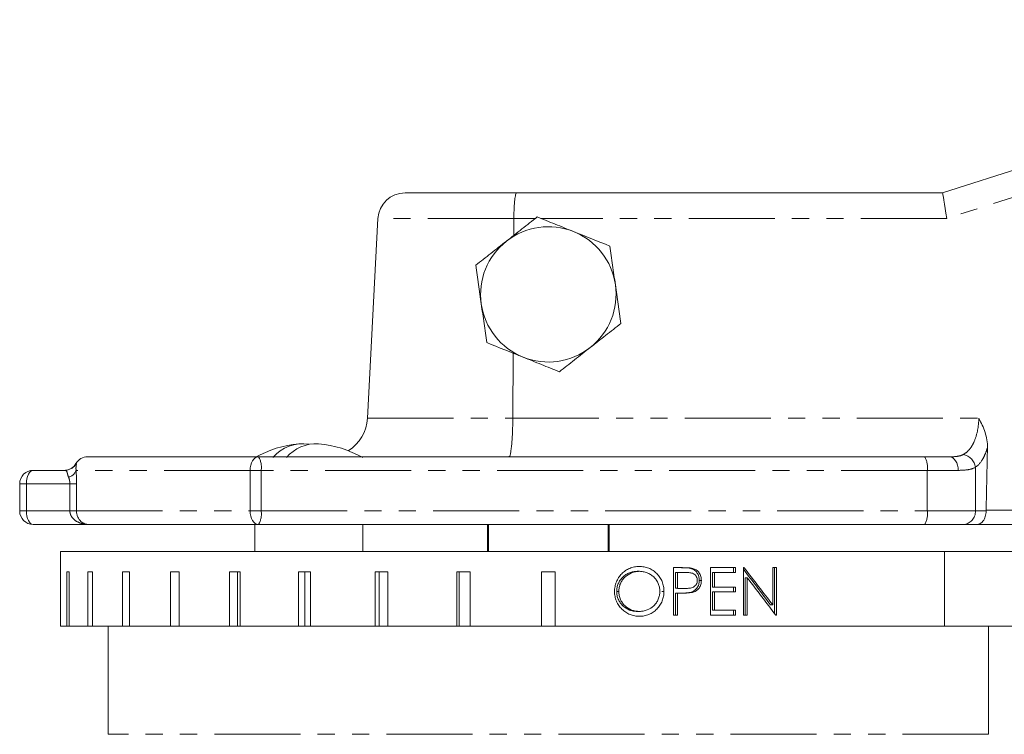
# Model space of a CAD drawing. Header units: millimetres. Extents: x -21 to 335, y -21 to 379.
# Tile 25 of 30: x 8 to 81, y 318 to 371. Entities that reach past the tile are written whole.
import ezdxf

# ---------------------------------------------------------------- set-up
doc = ezdxf.new("R2010")
doc.units = ezdxf.units.MM
doc.linetypes.add('PHANTOM', pattern=[12.7, 6.35, -1.27, 1.27, -1.27, 1.27, -1.27])

msp = doc.modelspace()

# ---------------------------------------------------------------- linework, layer by layer
at = {"color": 8, "linetype": 'PHANTOM', "lineweight": 0}
for p, q in [((122.439, 370.98), (76.663, 356.295)), ((44.706, 356.295), (34.675, 356.295)), ((46.292, 356.295), (44.706, 356.295)), ((76.663, 356.295), (46.708, 356.295)), ((33.901, 341.533), (44.628, 341.533)), ((44.628, 341.533), (79.028, 341.533)), ((12.384, 338.19), (12.409, 338.19)), ((25.234, 337.69), (12.395, 337.69)), ((25.234, 334.69), (25.234, 337.69)), ((25.234, 337.69), (26.052, 337.69)), ((26.052, 337.69), (26.052, 334.69)), ((75.217, 337.69), (26.052, 337.69)), ((75.217, 337.69), (75.217, 334.69)), ((77.502, 337.69), (75.217, 337.69)), ((78.775, 337.912), (78.775, 334.69)), ((8.726, 336.69), (8.231, 336.69)), ((11.936, 336.69), (8.726, 336.69)), ((8.726, 336.69), (8.726, 334.69)), ((12.426, 336.69), (11.936, 336.69)), ((11.936, 334.69), (11.936, 336.69)), ((12.426, 336.69), (12.426, 334.69)), ((8.726, 334.69), (8.231, 334.69)), ((8.726, 334.69), (11.936, 334.69)), ((12.426, 334.69), (11.936, 334.69)), ((12.426, 334.69), (25.234, 334.69)), ((25.234, 334.69), (26.052, 334.69)), ((26.052, 334.69), (75.217, 334.69)), ((75.217, 334.69), (78.775, 334.69)), ((78.775, 334.69), (79.564, 334.69)), ((79.565, 334.742), (82.065, 334.742)), ((76.503, 331.69), (76.503, 326.19)), ((79.75, 318.19), (14.75, 318.19))]:
    msp.add_line(p, q, dxfattribs=at)
at = {"color": 7, "linetype": 'Continuous', "lineweight": 15}
for p, q in [((76.35, 358.19), (101.359, 366.213)), ((36.672, 358.19), (44.919, 358.19)), ((44.919, 358.19), (76.35, 358.19)), ((34.675, 356.295), (33.901, 341.533)), ((44.699, 355.045), (44.706, 356.295)), ((44.628, 341.533), (44.654, 346.344)), ((13.25, 338.69), (25.863, 338.69)), ((25.863, 338.69), (75.028, 338.69)), ((75.028, 338.69), (76.856, 338.69)), ((9.231, 337.69), (11.544, 337.69)), ((8.231, 336.69), (8.231, 334.69)), ((13.335, 333.69), (9.231, 333.69)), ((25.863, 333.69), (13.335, 333.69)), ((25.592, 333.69), (25.592, 331.69)), ((75.028, 333.69), (25.863, 333.69)), ((33.552, 331.69), (33.552, 333.69)), ((42.75, 333.69), (42.75, 331.69)), ((42.841, 331.69), (42.841, 333.69)), ((51.659, 333.69), (51.659, 331.69)), ((51.75, 331.69), (51.75, 333.69)), ((77.875, 333.69), (75.028, 333.69)), ((78.89, 333.69), (77.875, 333.69)), ((82.065, 333.69), (78.89, 333.69)), ((11.25, 331.69), (11.25, 330.19)), ((11.25, 331.69), (76.503, 331.69)), ((87.317, 331.69), (76.503, 331.69)), ((11.253, 330.19), (11.25, 330.19)), ((11.253, 330.19), (11.253, 326.19)), ((11.887, 330.19), (11.714, 330.19)), ((11.714, 326.19), (11.714, 330.19)), ((11.887, 330.19), (11.887, 326.19)), ((13.595, 330.19), (13.253, 330.19)), ((13.253, 326.19), (13.253, 330.19)), ((13.595, 330.19), (13.595, 326.19)), ((16.326, 330.19), (15.826, 330.19)), ((15.826, 326.19), (15.826, 330.19)), ((16.326, 330.19), (16.326, 326.19)), ((19.996, 330.19), (19.354, 330.19)), ((19.354, 326.19), (19.354, 330.19)), ((19.996, 330.19), (19.996, 326.19)), ((24.495, 330.19), (23.729, 330.19)), ((23.729, 326.19), (23.729, 330.19)), ((24.306, 330.19), (24.306, 326.19)), ((24.495, 330.19), (24.495, 326.19)), ((29.685, 330.19), (28.819, 330.19)), ((28.819, 326.19), (28.819, 330.19)), ((29.268, 330.19), (29.268, 326.19)), ((29.685, 330.19), (29.685, 326.19)), ((35.408, 330.19), (34.469, 330.19)), ((34.469, 326.19), (34.469, 330.19)), ((34.776, 330.19), (34.776, 326.19)), ((35.408, 330.19), (35.408, 326.19)), ((41.492, 330.19), (40.507, 330.19)), ((40.507, 326.19), (40.507, 330.19)), ((40.663, 330.19), (40.663, 326.19)), ((41.492, 330.19), (41.492, 326.19)), ((46.75, 326.19), (46.75, 330.19)), ((47.75, 330.19), (46.75, 330.19)), ((47.75, 330.19), (47.75, 326.19)), ((53.813, 330.232), (53.969, 330.232)), ((57.143, 330.501), (56.48, 330.501)), ((56.48, 330.501), (56.48, 327.001)), ((56.629, 330.142), (56.629, 328.975)), ((56.629, 330.142), (56.784, 330.142)), ((56.784, 328.975), (56.784, 330.142)), ((56.784, 330.142), (57.4, 330.142)), ((57.752, 330.448), (57.907, 330.448)), ((61.07, 330.501), (59.225, 330.501)), ((59.225, 330.501), (59.225, 327.001)), ((59.366, 330.142), (59.366, 329.065)), ((59.366, 330.142), (59.521, 330.142)), ((59.521, 329.065), (59.521, 330.142)), ((59.521, 330.142), (61.07, 330.142)), ((60.915, 330.501), (60.915, 330.142)), ((61.07, 330.142), (61.07, 330.501)), ((61.711, 330.501), (61.651, 330.501)), ((61.651, 330.501), (61.651, 327.001)), ((64.098, 330.501), (63.816, 330.501)), ((63.816, 330.501), (63.816, 327.746)), ((63.941, 330.501), (63.941, 327.124)), ((64.098, 327.001), (64.098, 330.501)), ((58.391, 329.562), (58.545, 329.562)), ((61.784, 329.749), (61.784, 327.001)), ((61.784, 329.749), (61.939, 329.749)), ((61.939, 327.001), (61.939, 329.749)), ((52.298, 328.737), (52.455, 328.737)), ((55.628, 328.752), (55.783, 328.752)), ((56.629, 328.975), (56.784, 328.975)), ((56.629, 328.616), (56.629, 327.001)), ((56.629, 328.616), (56.784, 328.616)), ((56.784, 327.001), (56.784, 328.616)), ((56.784, 328.616), (57.025, 328.616)), ((57.219, 328.968), (57.374, 328.968)), ((57.374, 328.968), (57.386, 328.968)), ((57.725, 328.674), (57.88, 328.674)), ((59.366, 329.065), (59.521, 329.065)), ((59.366, 328.706), (59.366, 327.36)), ((59.366, 328.706), (59.521, 328.706)), ((61.07, 329.065), (59.521, 329.065)), ((59.521, 327.36), (59.521, 328.706)), ((59.521, 328.706), (61.07, 328.706)), ((60.915, 329.065), (60.915, 328.706)), ((61.07, 328.706), (61.07, 329.065)), ((53.813, 327.27), (53.969, 327.27)), ((59.366, 327.36), (59.521, 327.36)), ((61.07, 327.36), (59.521, 327.36)), ((60.915, 327.36), (60.915, 327.001)), ((61.07, 327.001), (61.07, 327.36)), ((63.659, 327.746), (63.816, 327.746)), ((56.48, 327.001), (56.784, 327.001)), ((59.225, 327.001), (61.07, 327.001)), ((61.651, 327.001), (61.939, 327.001)), ((64.034, 327.001), (64.098, 327.001)), ((11.253, 326.19), (11.714, 326.19)), ((11.714, 326.19), (11.887, 326.19)), ((11.887, 326.19), (13.253, 326.19)), ((13.253, 326.19), (13.595, 326.19)), ((13.595, 326.19), (15.826, 326.19)), ((14.75, 326.19), (14.75, 318.19)), ((15.826, 326.19), (16.326, 326.19)), ((16.326, 326.19), (19.354, 326.19)), ((19.354, 326.19), (19.996, 326.19)), ((19.996, 326.19), (23.729, 326.19)), ((23.729, 326.19), (24.306, 326.19)), ((24.306, 326.19), (24.495, 326.19)), ((24.495, 326.19), (28.819, 326.19)), ((28.819, 326.19), (29.268, 326.19)), ((29.268, 326.19), (29.685, 326.19)), ((29.685, 326.19), (34.469, 326.19)), ((34.469, 326.19), (34.776, 326.19)), ((34.776, 326.19), (35.408, 326.19)), ((35.408, 326.19), (40.507, 326.19)), ((40.507, 326.19), (40.663, 326.19)), ((40.663, 326.19), (41.492, 326.19)), ((41.492, 326.19), (46.75, 326.19)), ((46.75, 326.19), (47.75, 326.19)), ((47.75, 326.19), (76.503, 326.19)), ((82.623, 326.19), (76.503, 326.19)), ((79.75, 318.19), (79.75, 326.19))]:
    msp.add_line(p, q, dxfattribs=at)
at = {"color": 8, "linetype": 'PHANTOM', "lineweight": 0, "flags": 128}
for points in [[(25.863, 338.69), (25.74, 338.671), (25.622, 338.614), (25.513, 338.521), (25.418, 338.397), (25.34, 338.246), (25.282, 338.073), (25.246, 337.885), (25.234, 337.69)], [(76.856, 338.69), (76.982, 338.671), (77.103, 338.614), (77.215, 338.521), (77.313, 338.397), (77.393, 338.246), (77.453, 338.073), (77.49, 337.885), (77.502, 337.69)], [(8.726, 336.69), (8.735, 336.885), (8.764, 337.073), (8.811, 337.246), (8.874, 337.397), (8.95, 337.521), (9.037, 337.614), (9.132, 337.671), (9.231, 337.69)], [(8.726, 334.69), (8.735, 334.495), (8.764, 334.307), (8.811, 334.134), (8.874, 333.983), (8.95, 333.859), (9.037, 333.766), (9.132, 333.709), (9.231, 333.69)], [(25.863, 333.69), (25.74, 333.709), (25.622, 333.766), (25.513, 333.859), (25.418, 333.983), (25.34, 334.134), (25.282, 334.307), (25.246, 334.495), (25.234, 334.69)]]:
    msp.add_lwpolyline(points, dxfattribs=at)
at = {"color": 7, "linetype": 'Continuous', "lineweight": 15}
for centre, radius, start, end in [((36.672, 356.19), 2, 90, 177), ((47.25, 350.69), 5, 68.14045, 128.14045), ((47.25, 350.69), 5, 8.14045, 68.14045), ((47.25, 350.69), 5, 128.14045, 188.14045), ((47.25, 350.69), 5, 308.14045, 8.14045), ((47.25, 350.69), 5, 188.14045, 248.14045), ((47.25, 350.69), 5, 248.14045, 308.14045), ((30.905, 341.69), 3, 301.80471, 357), ((29.572, 331.69), 8, 95.13988, 119.83474), ((29.102, 336.814), 2.84, 80.4571, 140.25196), ((30.158, 336.721), 2.94, 87.45398, 139.51338), ((29.572, 331.69), 8, 60.16526, 84.86012), ((13.25, 337.69), 1, 90, 150), ((11.518, 338.69), 1, 270, 330), ((9.231, 336.69), 1, 90, 180), ((9.231, 334.69), 1, 180, 270)]:
    msp.add_arc(centre, radius, start, end, dxfattribs=at)
at = {"color": 8, "linetype": 'PHANTOM', "lineweight": 0}
for centre, radius, start, end in [((24.588, 337.931), 1.483, 350.64764, 30.77544), ((73.754, 337.931), 1.483, 350.64727, 30.7756), ((77.674, 337.763), 1.112, 7.70465, 79.58372), ((11.543, 338.689), 0.999, 270.00762, 330.02739), ((11.698, 337.907), 0.73, 280.92426, 342.74022), ((24.588, 334.449), 1.483, 329.22456, 9.35236), ((73.754, 334.449), 1.483, 329.2244, 9.35273), ((77.822, 334.643), 0.954, 273.14718, 2.83287)]:
    msp.add_arc(centre, radius, start, end, dxfattribs=at)
at = {"color": 7, "linetype": 'Continuous', "lineweight": 15}
for centre, major_axis, ratio, start_param, end_param in [((76.663, 356.19), (-0.313, 2), 0.008004, 4.763496, 6.281933), ((47.25, 591.285), (0, 667.84), 0.052408, 4.318114, 4.325611), ((47.25, 334.749), (-34.893, 41.941), 0.155868, 4.417085, 4.479903), ((47.25, 334.749), (-35.384, 42.532), 0.155868, 4.419416, 4.484219), ((47.25, 334.294), (-35.384, 42.538), 0.155864, 4.412603, 4.477309), ((47.25, 328.954), (35.5, -0.425), 0.003889, 1.286194, 1.303468), ((47.25, 328.954), (36, -0.431), 0.003889, 1.285784, 1.302818)]:
    msp.add_ellipse(centre, major_axis=major_axis, ratio=ratio, start_param=start_param, end_param=end_param, dxfattribs=at)
for points, knots in [([(44.706, 356.295), (44.707, 356.423), (44.709, 356.548), (44.715, 356.793), (44.719, 356.914), (44.73, 357.144), (44.737, 357.253), (44.752, 357.459), (44.761, 357.556), (44.78, 357.729), (44.791, 357.807), (44.813, 357.943), (44.825, 358.001), (44.851, 358.094), (44.864, 358.13), (44.891, 358.178), (44.905, 358.19), (44.919, 358.19)], [0, 0, 0, 0, 0.125, 0.125, 0.25, 0.25, 0.375, 0.375, 0.5, 0.5, 0.625, 0.625, 0.75, 0.75, 0.875, 0.875, 1, 1, 1, 1]), ([(46.432, 356.405), (46.063, 356.115), (45.685, 355.818), (44.927, 355.223), (44.546, 354.924), (44.162, 354.622)], [0, 0, 0, 0, 0.5, 0.5, 1, 1, 1, 1]), ([(49.112, 355.33), (48.884, 355.422), (48.656, 355.513), (48.204, 355.695), (47.98, 355.785), (47.31, 356.053), (46.87, 356.23), (46.432, 356.405)], [0, 0, 0, 0, 0.25, 0.25, 0.5, 0.5, 1, 1, 1, 1]), ([(44.162, 354.622), (43.778, 354.321), (43.388, 354.015), (42.631, 353.42), (42.259, 353.128), (41.892, 352.84)], [0, 0, 0, 0, 0.5, 0.5, 1, 1, 1, 1]), ([(52.2, 351.398), (52.165, 351.641), (52.13, 351.884), (52.061, 352.366), (52.027, 352.605), (51.925, 353.319), (51.858, 353.789), (51.791, 354.256)], [0, 0, 0, 0, 0.25, 0.25, 0.5, 0.5, 1, 1, 1, 1]), ([(42.3, 349.982), (42.335, 349.739), (42.37, 349.496), (42.439, 349.014), (42.473, 348.775), (42.575, 348.061), (42.642, 347.591), (42.709, 347.124)], [0, 0, 0, 0, 0.25, 0.25, 0.5, 0.5, 1, 1, 1, 1]), ([(52.608, 348.54), (52.239, 348.25), (51.861, 347.953), (51.103, 347.358), (50.722, 347.059), (50.338, 346.758)], [0, 0, 0, 0, 0.5, 0.5, 1, 1, 1, 1]), ([(50.338, 346.758), (49.954, 346.456), (49.564, 346.15), (48.807, 345.555), (48.435, 345.263), (48.068, 344.975)], [0, 0, 0, 0, 0.5, 0.5, 1, 1, 1, 1]), ([(45.388, 346.05), (45.616, 345.958), (45.844, 345.867), (46.296, 345.685), (46.52, 345.595), (47.19, 345.327), (47.63, 345.15), (48.068, 344.975)], [0, 0, 0, 0, 0.25, 0.25, 0.5, 0.5, 1, 1, 1, 1]), ([(44.628, 341.533), (44.627, 341.341), (44.624, 341.154), (44.615, 340.786), (44.609, 340.605), (44.593, 340.259), (44.584, 340.096), (44.563, 339.788), (44.55, 339.643), (44.524, 339.382), (44.51, 339.266), (44.48, 339.061), (44.464, 338.974), (44.431, 338.834), (44.415, 338.78), (44.381, 338.708), (44.363, 338.69), (44.346, 338.69)], [0, 0, 0, 0, 0.125, 0.125, 0.25, 0.25, 0.375, 0.375, 0.5, 0.5, 0.625, 0.625, 0.75, 0.75, 0.875, 0.875, 1, 1, 1, 1]), ([(79.665, 339.372), (79.673, 339.755), (79.605, 340.13), (79.431, 340.675), (79.362, 340.851), (79.206, 341.197), (79.119, 341.367), (79.028, 341.533)], [0, 0, 0, 0, 0.5, 0.5, 0.75, 0.75, 1, 1, 1, 1]), ([(12.426, 334.69), (12.426, 334.609), (12.435, 334.529), (12.468, 334.378), (12.492, 334.305), (12.581, 334.11), (12.662, 334.003), (12.838, 333.841), (12.933, 333.784), (13.132, 333.708), (13.232, 333.69), (13.335, 333.69)], [0, 0, 0, 0, 0.125, 0.125, 0.25, 0.25, 0.5, 0.5, 0.75, 0.75, 1, 1, 1, 1]), ([(79.564, 334.69), (79.564, 334.617), (79.559, 334.545), (79.538, 334.406), (79.523, 334.337), (79.465, 334.148), (79.41, 334.038), (79.216, 333.775), (79.052, 333.69), (78.89, 333.69)], [0, 0, 0, 0, 0.125, 0.125, 0.25, 0.25, 0.5, 0.5, 1, 1, 1, 1]), ([(53.954, 330.591), (53.894, 330.59), (53.834, 330.588), (53.716, 330.576), (53.658, 330.568), (53.483, 330.533), (53.368, 330.498), (53.147, 330.405), (53.042, 330.348), (52.844, 330.214), (52.751, 330.135), (52.582, 329.964), (52.508, 329.87), (52.376, 329.667), (52.32, 329.558), (52.23, 329.335), (52.195, 329.219), (52.161, 329.039), (52.153, 328.978), (52.141, 328.857), (52.14, 328.796), (52.139, 328.735)], [0, 0, 0, 0, 0.0625, 0.0625, 0.125, 0.125, 0.25, 0.25, 0.375, 0.375, 0.5, 0.5, 0.625, 0.625, 0.75, 0.75, 0.875, 0.875, 0.9375, 0.9375, 1, 1, 1, 1]), ([(53.813, 330.232), (53.715, 330.23), (53.618, 330.222), (53.427, 330.186), (53.332, 330.156), (53.15, 330.082), (53.063, 330.037), (52.898, 329.932), (52.818, 329.87), (52.676, 329.734), (52.611, 329.66), (52.5, 329.498), (52.45, 329.41), (52.373, 329.228), (52.345, 329.133), (52.307, 328.938), (52.299, 328.837), (52.298, 328.737)], [0, 0, 0, 0, 0.125, 0.125, 0.25, 0.25, 0.375, 0.375, 0.5, 0.5, 0.625, 0.625, 0.75, 0.75, 0.875, 0.875, 1, 1, 1, 1]), ([(52.455, 328.737), (52.456, 328.837), (52.463, 328.936), (52.5, 329.13), (52.529, 329.226), (52.606, 329.409), (52.654, 329.494), (52.766, 329.657), (52.831, 329.733), (53.045, 329.937), (53.215, 330.045), (53.486, 330.156), (53.581, 330.185), (53.773, 330.222), (53.871, 330.23), (53.969, 330.232)], [0, 0, 0, 0, 0.125, 0.125, 0.25, 0.25, 0.375, 0.375, 0.5, 0.5, 0.75, 0.75, 0.875, 0.875, 1, 1, 1, 1]), ([(55.783, 328.752), (55.781, 328.813), (55.78, 328.875), (55.771, 328.996), (55.762, 329.056), (55.731, 329.235), (55.698, 329.354), (55.607, 329.58), (55.551, 329.687), (55.417, 329.886), (55.339, 329.98), (55.169, 330.152), (55.077, 330.229), (54.877, 330.363), (54.769, 330.42), (54.548, 330.507), (54.432, 330.539), (54.195, 330.582), (54.074, 330.588), (53.954, 330.591)], [0, 0, 0, 0, 0.0625, 0.0625, 0.125, 0.125, 0.25, 0.25, 0.375, 0.375, 0.5, 0.5, 0.625, 0.625, 0.75, 0.75, 0.875, 0.875, 1, 1, 1, 1]), ([(53.969, 330.232), (54.067, 330.23), (54.164, 330.222), (54.354, 330.187), (54.447, 330.159), (54.629, 330.086), (54.715, 330.042), (54.88, 329.939), (54.959, 329.88), (55.102, 329.746), (55.166, 329.672), (55.277, 329.511), (55.326, 329.423), (55.402, 329.243), (55.431, 329.148), (55.468, 328.952), (55.475, 328.853), (55.476, 328.753)], [0, 0, 0, 0, 0.125, 0.125, 0.25, 0.25, 0.375, 0.375, 0.5, 0.5, 0.625, 0.625, 0.75, 0.75, 0.875, 0.875, 1, 1, 1, 1]), ([(56.988, 330.501), (57.116, 330.501), (57.244, 330.499), (57.5, 330.487), (57.628, 330.479), (57.752, 330.448)], [0, 0, 0, 0, 0.5, 0.5, 1, 1, 1, 1]), ([(57.907, 330.448), (57.783, 330.479), (57.655, 330.487), (57.399, 330.499), (57.271, 330.501), (57.143, 330.501)], [0, 0, 0, 0, 0.5, 0.5, 1, 1, 1, 1]), ([(57.4, 330.142), (57.496, 330.142), (57.592, 330.139), (57.783, 330.117), (57.879, 330.1), (58.05, 330.007), (58.12, 329.934), (58.195, 329.805), (58.215, 329.759), (58.24, 329.662), (58.244, 329.611), (58.247, 329.561)], [0, 0, 0, 0, 0.25, 0.25, 0.5, 0.5, 0.75, 0.75, 0.875, 0.875, 1, 1, 1, 1]), ([(57.752, 330.448), (57.845, 330.422), (57.934, 330.386), (58.095, 330.276), (58.165, 330.207), (58.283, 330.047), (58.326, 329.957), (58.379, 329.764), (58.389, 329.663), (58.391, 329.562)], [0, 0, 0, 0, 0.25, 0.25, 0.5, 0.5, 0.75, 0.75, 1, 1, 1, 1]), ([(58.545, 329.562), (58.544, 329.663), (58.534, 329.761), (58.482, 329.953), (58.438, 330.045), (58.322, 330.204), (58.251, 330.274), (58.131, 330.357), (58.088, 330.38), (58, 330.42), (57.953, 330.435), (57.907, 330.448)], [0, 0, 0, 0, 0.25, 0.25, 0.5, 0.5, 0.75, 0.75, 0.875, 0.875, 1, 1, 1, 1]), ([(58.247, 329.561), (58.244, 329.509), (58.241, 329.458), (58.215, 329.358), (58.195, 329.31), (58.144, 329.223), (58.112, 329.182), (58.04, 329.111), (57.999, 329.083), (57.867, 329.012), (57.768, 328.994), (57.572, 328.971), (57.473, 328.967), (57.374, 328.968)], [0, 0, 0, 0, 0.125, 0.125, 0.25, 0.25, 0.375, 0.375, 0.5, 0.5, 0.75, 0.75, 1, 1, 1, 1]), ([(58.391, 329.562), (58.389, 329.459), (58.38, 329.358), (58.324, 329.161), (58.28, 329.069), (58.158, 328.907), (58.084, 328.839), (57.914, 328.735), (57.821, 328.701), (57.725, 328.674)], [0, 0, 0, 0, 0.25, 0.25, 0.5, 0.5, 0.75, 0.75, 1, 1, 1, 1]), ([(57.88, 328.674), (57.975, 328.7), (58.067, 328.734), (58.236, 328.837), (58.311, 328.905), (58.433, 329.067), (58.478, 329.159), (58.535, 329.357), (58.544, 329.459), (58.545, 329.562)], [0, 0, 0, 0, 0.25, 0.25, 0.5, 0.5, 0.75, 0.75, 1, 1, 1, 1]), ([(52.139, 328.735), (52.141, 328.675), (52.142, 328.614), (52.152, 328.494), (52.161, 328.434), (52.195, 328.257), (52.229, 328.14), (52.324, 327.916), (52.382, 327.811), (52.518, 327.614), (52.598, 327.521), (52.77, 327.352), (52.862, 327.275), (53.063, 327.141), (53.17, 327.085), (53.391, 326.996), (53.505, 326.964), (53.683, 326.932), (53.742, 326.924), (53.862, 326.914), (53.922, 326.913), (53.981, 326.911)], [0, 0, 0, 0, 0.0625, 0.0625, 0.125, 0.125, 0.25, 0.25, 0.375, 0.375, 0.5, 0.5, 0.625, 0.625, 0.75, 0.75, 0.875, 0.875, 0.9375, 0.9375, 1, 1, 1, 1]), ([(52.298, 328.737), (52.301, 328.638), (52.307, 328.54), (52.344, 328.348), (52.373, 328.253), (52.452, 328.072), (52.5, 327.987), (52.615, 327.829), (52.681, 327.754), (52.895, 327.553), (53.063, 327.444), (53.332, 327.338), (53.426, 327.312), (53.618, 327.278), (53.716, 327.272), (53.813, 327.27)], [0, 0, 0, 0, 0.125, 0.125, 0.25, 0.25, 0.375, 0.375, 0.5, 0.5, 0.75, 0.75, 0.875, 0.875, 1, 1, 1, 1]), ([(53.969, 327.27), (53.872, 327.272), (53.775, 327.278), (53.586, 327.312), (53.492, 327.337), (53.218, 327.444), (53.054, 327.551), (52.839, 327.753), (52.774, 327.825), (52.659, 327.983), (52.609, 328.07), (52.531, 328.25), (52.502, 328.344), (52.473, 328.489), (52.466, 328.539), (52.457, 328.637), (52.456, 328.687), (52.455, 328.737)], [0, 0, 0, 0, 0.125, 0.125, 0.25, 0.25, 0.5, 0.5, 0.625, 0.625, 0.75, 0.75, 0.875, 0.875, 0.9375, 0.9375, 1, 1, 1, 1]), ([(55.476, 328.753), (55.475, 328.653), (55.468, 328.554), (55.432, 328.36), (55.404, 328.263), (55.328, 328.08), (55.281, 327.994), (55.172, 327.83), (55.107, 327.754), (54.894, 327.551), (54.725, 327.445), (54.452, 327.34), (54.357, 327.313), (54.165, 327.278), (54.067, 327.271), (53.969, 327.27)], [0, 0, 0, 0, 0.125, 0.125, 0.25, 0.25, 0.375, 0.375, 0.5, 0.5, 0.75, 0.75, 0.875, 0.875, 1, 1, 1, 1]), ([(53.981, 326.911), (54.041, 326.913), (54.101, 326.914), (54.219, 326.924), (54.277, 326.932), (54.451, 326.964), (54.566, 326.997), (54.786, 327.089), (54.89, 327.146), (55.084, 327.281), (55.176, 327.359), (55.343, 327.53), (55.419, 327.623), (55.552, 327.823), (55.609, 327.931), (55.698, 328.154), (55.73, 328.269), (55.762, 328.449), (55.77, 328.509), (55.78, 328.63), (55.781, 328.691), (55.783, 328.752)], [0, 0, 0, 0, 0.0625, 0.0625, 0.125, 0.125, 0.25, 0.25, 0.375, 0.375, 0.5, 0.5, 0.625, 0.625, 0.75, 0.75, 0.875, 0.875, 0.9375, 0.9375, 1, 1, 1, 1]), ([(57.725, 328.674), (57.586, 328.643), (57.443, 328.633), (57.157, 328.618), (57.014, 328.616), (56.87, 328.616)], [0, 0, 0, 0, 0.5, 0.5, 1, 1, 1, 1]), ([(57.025, 328.616), (57.169, 328.616), (57.312, 328.618), (57.598, 328.633), (57.74, 328.643), (57.88, 328.674)], [0, 0, 0, 0, 0.5, 0.5, 1, 1, 1, 1])]:
    msp.add_open_spline(points, degree=3, knots=knots, dxfattribs=at)
for points in [[(51.791, 354.256), (50.914, 354.607), (50.025, 354.964), (49.112, 355.33)], [(41.892, 352.84), (42.025, 351.905), (42.161, 350.956), (42.3, 349.982)], [(52.608, 348.54), (52.475, 349.475), (52.339, 350.424), (52.2, 351.398)], [(42.709, 347.124), (43.586, 346.773), (44.475, 346.416), (45.388, 346.05)], [(79.564, 334.69), (79.564, 334.707), (79.564, 334.725), (79.565, 334.742)]]:
    msp.add_open_spline(points, degree=3, dxfattribs=at)
at = {"color": 8, "linetype": 'PHANTOM', "lineweight": 0}
for points, knots in [([(77.875, 338.857), (78.039, 338.946), (78.19, 339.07), (78.396, 339.313), (78.461, 339.405), (78.582, 339.603), (78.637, 339.711), (78.788, 340.059), (78.87, 340.329), (78.985, 340.903), (79.019, 341.215), (79.028, 341.533)], [0, 0, 0, 0, 0.25, 0.25, 0.375, 0.375, 0.5, 0.5, 0.75, 0.75, 1, 1, 1, 1]), ([(76.856, 338.69), (77.061, 338.69), (77.253, 338.698), (77.597, 338.748), (77.748, 338.789), (77.875, 338.857)], [0, 0, 0, 0, 0.5, 0.5, 1, 1, 1, 1]), ([(79.665, 339.372), (79.612, 339.196), (79.554, 339.033), (79.426, 338.734), (79.355, 338.596), (79.129, 338.228), (78.962, 338.043), (78.775, 337.912)], [0, 0, 0, 0, 0.25, 0.25, 0.5, 0.5, 1, 1, 1, 1]), ([(12.409, 338.19), (12.415, 338.19), (12.418, 338.183), (12.417, 338.149), (12.413, 338.123), (12.401, 338.047), (12.393, 337.997), (12.384, 337.866), (12.383, 337.787), (12.395, 337.69)], [0, 0, 0, 0, 0.25, 0.25, 0.5, 0.5, 0.75, 0.75, 1, 1, 1, 1]), ([(11.837, 337.19), (11.803, 337.27), (11.781, 337.346), (11.748, 337.479), (11.736, 337.535), (11.702, 337.618), (11.68, 337.647), (11.621, 337.683), (11.585, 337.69), (11.544, 337.69)], [0, 0, 0, 0, 0.25, 0.25, 0.5, 0.5, 0.75, 0.75, 1, 1, 1, 1]), ([(78.775, 337.912), (78.626, 337.826), (78.445, 337.771), (78.018, 337.703), (77.773, 337.69), (77.502, 337.69)], [0, 0, 0, 0, 0.5, 0.5, 1, 1, 1, 1]), ([(11.936, 336.69), (11.936, 336.786), (11.925, 336.878), (11.889, 337.049), (11.865, 337.123), (11.837, 337.19)], [0, 0, 0, 0, 0.5, 0.5, 1, 1, 1, 1]), ([(11.936, 334.69), (11.936, 334.608), (11.95, 334.528), (12.001, 334.377), (12.039, 334.304), (12.176, 334.109), (12.3, 334.003), (12.57, 333.841), (12.717, 333.784), (13.022, 333.708), (13.176, 333.69), (13.335, 333.69)], [0, 0, 0, 0, 0.125, 0.125, 0.25, 0.25, 0.5, 0.5, 0.75, 0.75, 1, 1, 1, 1])]:
    msp.add_open_spline(points, degree=3, knots=knots, dxfattribs=at)
msp.add_open_spline([(12.395, 337.69), (12.414, 337.395), (12.426, 337.048), (12.426, 336.69)], degree=3, dxfattribs=at)

doc.saveas('drawing.dxf')
